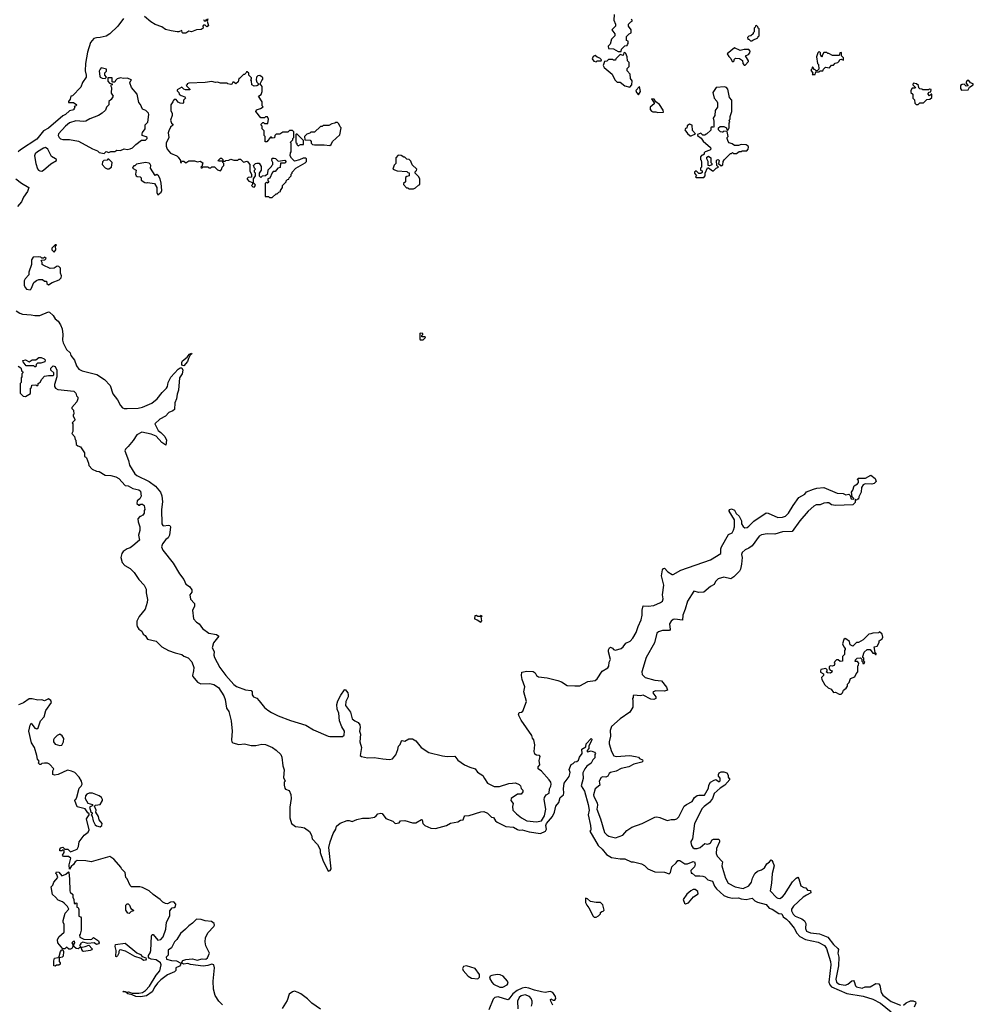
# Model space of a CAD drawing. Extents: x 2494106 to 2685573, y 758056 to 915185.
# Tile 151 of 256: x 2588666 to 2598590, y 807634 to 817882. Entities that reach past the tile are written whole.
import ezdxf

# ---------------------------------------------------------------- set-up
doc = ezdxf.new("R2010")
doc.units = 0

msp = doc.modelspace()

# ---------------------------------------------------------------- linework, layer by layer
at = {"layer": '0CON05XD'}
for points in [[(2589748, 817895), (2589687, 817813), (2589606, 817734), (2589565, 817709), (2589503, 817697), (2589465, 817694), (2589438, 817685), (2589404, 817645), (2589373, 817545), (2589351, 817425), (2589349, 817349), (2589358, 817305), (2589357, 817283), (2589321, 817229), (2589302, 817178), (2589215, 817090), (2589200, 817085), (2589192, 817055), (2589175, 817030), (2589175, 817020), (2589225, 817020), (2589260, 816995), (2589248, 816982), (2589232, 816978), (2589240, 816965), (2589230, 816955), (2589230, 816945), (2589185, 816932), (2589144, 816895), (2589115, 816882), (2588965, 816753), (2588914, 816726), (2588845, 816638), (2588674, 816526), (2588650, 816505)], [(2590625, 817890), (2590618, 817865), (2590632, 817818), (2590615, 817808), (2590595, 817823), (2590580, 817825), (2590572, 817815), (2590574, 817795), (2590555, 817780), (2590505, 817776), (2590455, 817754), (2590425, 817762), (2590395, 817742), (2590365, 817742), (2590358, 817748), (2590355, 817768), (2590324, 817756), (2590305, 817756), (2590244, 817764), (2590185, 817781), (2590146, 817806), (2590075, 817833), (2590030, 817860), (2589965, 817916)], [(2590580, 817885), (2590585, 817870), (2590605, 817870), (2590612, 817888)], [(2594852, 817935), (2594848, 817875), (2594866, 817836), (2594868, 817815), (2594830, 817775), (2594860, 817735), (2594860, 817715), (2594825, 817680), (2594812, 817628), (2594790, 817605), (2594793, 817583), (2594845, 817580), (2594895, 817552), (2594925, 817550)], [(2594925, 817550), (2594930, 817575), (2594962, 817608), (2594988, 817612), (2594990, 817625), (2595000, 817635), (2594998, 817658), (2594980, 817665), (2594980, 817705), (2595010, 817735), (2595030, 817745), (2595030, 817775), (2595002, 817815), (2595002, 817835), (2595025, 817860), (2595040, 817865), (2595040, 817875), (2595030, 817885)], [(2596285, 817660), (2596295, 817670), (2596348, 817692), (2596350, 817705), (2596360, 817715), (2596360, 817785), (2596350, 817795), (2596348, 817808), (2596335, 817820), (2596322, 817818), (2596320, 817805), (2596310, 817795), (2596310, 817755), (2596300, 817745), (2596300, 817735), (2596275, 817712), (2596255, 817710), (2596240, 817695), (2596245, 817680), (2596255, 817680), (2596272, 817662), (2596285, 817660)], [(2596215, 817410), (2596250, 817445), (2596250, 817455), (2596220, 817505), (2596251, 817519), (2596263, 817535), (2596267, 817555), (2596255, 817572), (2596205, 817572), (2596165, 817562), (2596105, 817590), (2596030, 817525), (2596045, 817500), (2596068, 817478), (2596080, 817445), (2596090, 817445), (2596100, 817455), (2596102, 817468), (2596115, 817480), (2596157, 817477), (2596188, 817458), (2596190, 817425), (2596205, 817410), (2596215, 817410)], [(2594665, 817444), (2594675, 817452), (2594718, 817452), (2594720, 817465), (2594705, 817480), (2594675, 817490), (2594655, 817510), (2594635, 817498), (2594622, 817475), (2594640, 817450), (2594665, 817444)], [(2595015, 817180), (2595038, 817205), (2595040, 817245), (2595021, 817271), (2595020, 817315), (2594988, 817348), (2594988, 817372), (2595007, 817393), (2595010, 817435), (2594990, 817455), (2594988, 817495), (2594975, 817530), (2594965, 817540), (2594952, 817538), (2594945, 817510), (2594915, 817520), (2594870, 817475), (2594865, 817460), (2594845, 817460), (2594835, 817468), (2594795, 817468), (2594775, 817450), (2594752, 817448), (2594738, 817405), (2594748, 817385), (2594833, 817315), (2594858, 817255), (2594885, 817232), (2594915, 817230), (2594963, 817193), (2595015, 817180)], [(2596945, 817310), (2596952, 817338), (2596985, 817340), (2596995, 817350), (2597025, 817350), (2597030, 817365), (2597053, 817387), (2597095, 817382), (2597115, 817410), (2597135, 817410), (2597152, 817428), (2597180, 817435), (2597195, 817450), (2597202, 817468), (2597215, 817470), (2597238, 817462), (2597240, 817485), (2597220, 817505), (2597220, 817535), (2597215, 817540), (2597202, 817538), (2597195, 817510), (2597125, 817508), (2597085, 817530), (2597075, 817530), (2597065, 817540), (2597035, 817540), (2597020, 817515), (2597015, 817490), (2597000, 817515), (2597000, 817535), (2596985, 817550), (2596973, 817537), (2596958, 817495), (2596970, 817425), (2596980, 817415), (2596982, 817368), (2596968, 817352), (2596955, 817350), (2596945, 817360), (2596932, 817362), (2596930, 817375), (2596915, 817390), (2596910, 817365), (2596900, 817355), (2596920, 817325), (2596912, 817312), (2596945, 817310)], [(2589555, 817270), (2589570, 817285), (2589552, 817305), (2589553, 817327), (2589570, 817345), (2589570, 817365), (2589515, 817380), (2589502, 817368), (2589492, 817345), (2589500, 817295), (2589505, 817283), (2589525, 817272), (2589555, 817270)], [(2589545, 816490), (2589565, 816510), (2589595, 816500), (2589615, 816510), (2589655, 816510), (2589678, 816522), (2589715, 816520), (2589755, 816538), (2589785, 816532), (2589815, 816538), (2589841, 816549), (2589876, 816584), (2589934, 816626), (2589975, 816627), (2589992, 816645), (2589992, 816655), (2589984, 816664), (2589940, 816675), (2589940, 816695), (2589943, 816707), (2589972, 816745), (2589973, 816787), (2589998, 816815), (2590010, 816895), (2590007, 816907), (2589980, 816935), (2589945, 816950), (2589925, 817000), (2589905, 817020), (2589888, 817105), (2589830, 817175), (2589813, 817223), (2589822, 817248), (2589830, 817255), (2589783, 817273), (2589745, 817268), (2589714, 817276), (2589680, 817265), (2589662, 817248), (2589655, 817230), (2589635, 817230), (2589630, 817235), (2589630, 817275), (2589582, 817278), (2589582, 817242), (2589602, 817222), (2589630, 817215), (2589628, 817202), (2589610, 817195), (2589620, 817175), (2589618, 817118), (2589640, 817085), (2589619, 817051), (2589595, 817030), (2589593, 816995), (2589568, 816972), (2589560, 816940), (2589525, 816908), (2589485, 816885), (2589395, 816850), (2589354, 816826), (2589335, 816822), (2589252, 816828), (2589185, 816809), (2589142, 816775), (2589071, 816695), (2589066, 816675), (2589076, 816655), (2589092, 816642), (2589115, 816636), (2589186, 816634), (2589277, 816617), (2589425, 816537), (2589477, 816517), (2589495, 816500), (2589545, 816490)], [(2591295, 816030), (2591335, 816070), (2591345, 816070), (2591362, 816088), (2591380, 816095), (2591380, 816105), (2591400, 816135), (2591400, 816155), (2591440, 816195), (2591440, 816205), (2591452, 816218), (2591468, 816222), (2591470, 816235), (2591490, 816255), (2591490, 816275), (2591500, 816285), (2591500, 816295), (2591540, 816335), (2591638, 816392), (2591650, 816405), (2591650, 816435), (2591645, 816440), (2591615, 816440), (2591577, 816423), (2591525, 816410), (2591495, 816440), (2591480, 816465), (2591483, 816497), (2591490, 816505), (2591490, 816595), (2591480, 816605), (2591508, 816632), (2591510, 816645), (2591520, 816655), (2591520, 816715), (2591505, 816730), (2591475, 816730), (2591458, 816712), (2591405, 816710), (2591375, 816690), (2591335, 816690), (2591320, 816675), (2591318, 816652), (2591295, 816650), (2591285, 816660), (2591275, 816660), (2591238, 816612), (2591222, 816612), (2591220, 816665), (2591210, 816675), (2591210, 816725), (2591190, 816745), (2591190, 816775), (2591180, 816785), (2591180, 816795), (2591195, 816810), (2591205, 816810), (2591215, 816800), (2591248, 816802), (2591257, 816847), (2591245, 816870), (2591225, 816870), (2591215, 816860), (2591175, 816860), (2591122, 816925), (2591130, 816945), (2591172, 816958), (2591200, 816975), (2591190, 816985), (2591190, 817025), (2591150, 817085), (2591178, 817102), (2591188, 817135), (2591188, 817185), (2591170, 817215), (2591185, 817250), (2591197, 817263), (2591197, 817277), (2591190, 817285), (2591165, 817300), (2591145, 817298), (2591132, 817285), (2591127, 817255), (2591135, 817230), (2591150, 817215), (2591150, 817205), (2591135, 817192), (2591105, 817190), (2591082, 817202), (2591080, 817245), (2591070, 817255), (2591080, 817265), (2591080, 817275), (2591050, 817305), (2591050, 817325), (2591035, 817340), (2591025, 817340), (2591020, 817325), (2591005, 817310), (2590995, 817310), (2590955, 817270), (2590945, 817270), (2590940, 817235), (2590917, 817213), (2590895, 817230), (2590885, 817230), (2590875, 817212), (2590865, 817208), (2590833, 817213), (2590825, 817220), (2590805, 817220), (2590755, 817220), (2590725, 817232), (2590705, 817228), (2590665, 817240), (2590595, 817228), (2590425, 817220), (2590410, 817215), (2590410, 817205), (2590400, 817195), (2590438, 817158), (2590438, 817152), (2590393, 817153), (2590375, 817160), (2590355, 817180), (2590305, 817150), (2590305, 817140), (2590322, 817125), (2590327, 817107), (2590345, 817092), (2590385, 817080), (2590390, 817065), (2590370, 817045), (2590370, 817015), (2590365, 817010), (2590335, 817012), (2590314, 817024), (2590295, 817050), (2590275, 817050), (2590262, 817038), (2590260, 817025), (2590238, 816995), (2590238, 816935), (2590252, 816905), (2590252, 816885), (2590237, 816835), (2590246, 816806), (2590260, 816795), (2590260, 816785), (2590237, 816763), (2590218, 816725), (2590212, 816705), (2590218, 816655), (2590192, 816595), (2590190, 816565), (2590200, 816535), (2590235, 816492), (2590300, 816465), (2590315, 816450), (2590340, 816415), (2590340, 816395), (2590345, 816392), (2590355, 816410), (2590375, 816408), (2590395, 816393), (2590425, 816412), (2590485, 816412), (2590515, 816402), (2590545, 816408), (2590572, 816392), (2590560, 816355), (2590550, 816345), (2590555, 816340), (2590565, 816340), (2590575, 816350), (2590625, 816350), (2590635, 816340), (2590655, 816340), (2590665, 816350), (2590695, 816350), (2590725, 816320), (2590755, 816310), (2590767, 816323), (2590772, 816348), (2590790, 816365), (2590790, 816385), (2590780, 816395), (2590780, 816410), (2590735, 816410), (2590730, 816415), (2590755, 816440), (2590765, 816440), (2590780, 816425), (2590780, 816410), (2590805, 816410), (2590813, 816417), (2590842, 816418), (2590865, 816429), (2590895, 816420), (2590935, 816420), (2590945, 816430), (2590965, 816430), (2590995, 816400), (2591035, 816408), (2591060, 816375), (2591060, 816305), (2591080, 816275), (2591078, 816242), (2591045, 816240), (2591035, 816230), (2591032, 816222), (2591052, 816202), (2591088, 816188), (2591090, 816165), (2591080, 816155), (2591092, 816142), (2591105, 816140), (2591120, 816155), (2591118, 816168), (2591100, 816185), (2591100, 816225), (2591120, 816255), (2591120, 816285), (2591110, 816295), (2591110, 816315), (2591120, 816325), (2591110, 816335), (2591100, 816365), (2591120, 816385), (2591135, 816390), (2591157, 816387), (2591180, 816355), (2591180, 816315), (2591160, 816285), (2591160, 816255), (2591175, 816240), (2591192, 816258), (2591225, 816260), (2591248, 816282), (2591252, 816318), (2591288, 816352), (2591290, 816365), (2591300, 816375), (2591300, 816395), (2591290, 816415), (2591295, 816440), (2591315, 816442), (2591327, 816437), (2591355, 816410), (2591425, 816420), (2591438, 816402), (2591425, 816390), (2591382, 816388), (2591378, 816342), (2591352, 816338), (2591325, 816300), (2591305, 816300), (2591292, 816288), (2591268, 816232), (2591250, 816225), (2591250, 816205), (2591258, 816192), (2591245, 816180), (2591235, 816190), (2591220, 816175), (2591222, 816042), (2591255, 816040), (2591265, 816030), (2591295, 816030)], [(2595105, 817100), (2595128, 817135), (2595115, 817188), (2595078, 817145), (2595084, 817124), (2595105, 817100)], [(2595785, 816240), (2595800, 816255), (2595800, 816285), (2595825, 816340), (2595835, 816340), (2595875, 816310), (2595885, 816310), (2595913, 816337), (2595940, 816345), (2595920, 816365), (2595918, 816415), (2595925, 816422), (2595936, 816426), (2595947, 816417), (2595940, 816385), (2595965, 816360), (2595985, 816370), (2595988, 816405), (2595997, 816423), (2596062, 816488), (2596075, 816490), (2596085, 816500), (2596095, 816490), (2596125, 816490), (2596155, 816510), (2596175, 816510), (2596185, 816518), (2596232, 816518), (2596247, 816533), (2596252, 816555), (2596246, 816566), (2596228, 816578), (2596175, 816582), (2596145, 816572), (2596105, 816572), (2596080, 816590), (2596049, 816599), (2596038, 816615), (2596030, 816645), (2596030, 816655), (2596040, 816665), (2596028, 816718), (2595995, 816720), (2595985, 816710), (2595975, 816710), (2595960, 816715), (2595940, 816735), (2595940, 816755), (2595955, 816770), (2595995, 816770), (2596020, 816755), (2596020, 816745), (2596032, 816732), (2596040, 816735), (2596048, 816755), (2596050, 816805), (2596058, 816815), (2596050, 816835), (2596060, 816845), (2596060, 816875), (2596078, 816925), (2596077, 817045), (2596053, 817073), (2596037, 817157), (2596020, 817175), (2596002, 817182), (2595915, 817177), (2595878, 817125), (2595893, 817065), (2595922, 817035), (2595928, 817015), (2595928, 816972), (2595904, 816936), (2595900, 816885), (2595882, 816855), (2595890, 816825), (2595890, 816765), (2595885, 816760), (2595872, 816768), (2595860, 816755), (2595858, 816732), (2595815, 816690), (2595805, 816690), (2595795, 816680), (2595775, 816680), (2595755, 816700), (2595720, 816685), (2595720, 816675), (2595758, 816648), (2595778, 816618), (2595855, 816552), (2595860, 816535), (2595847, 816523), (2595800, 816505), (2595790, 816495), (2595788, 816482), (2595775, 816470), (2595762, 816468), (2595750, 816455), (2595750, 816425), (2595758, 816418), (2595760, 816395), (2595760, 816345), (2595750, 816335), (2595750, 816315), (2595768, 816308), (2595768, 816292), (2595755, 816280), (2595735, 816280), (2595705, 816310), (2595690, 816295), (2595690, 816285), (2595710, 816255), (2595700, 816245), (2595705, 816240), (2595785, 816240)], [(2598015, 817000), (2598033, 817017), (2598072, 817018), (2598105, 817050), (2598137, 817053), (2598158, 817072), (2598158, 817108), (2598152, 817108), (2598135, 817090), (2598120, 817105), (2598120, 817115), (2598132, 817128), (2598148, 817132), (2598150, 817155), (2598135, 817160), (2598125, 817150), (2598065, 817150), (2598055, 817160), (2598033, 817163), (2598022, 817172), (2598020, 817195), (2598000, 817215), (2597965, 817220), (2597960, 817205), (2597990, 817175), (2597985, 817170), (2597955, 817170), (2597940, 817145), (2597940, 817125), (2597960, 817105), (2597960, 817065), (2597977, 817047), (2597982, 817012), (2597995, 817000), (2598015, 817000)], [(2598468, 817148), (2598535, 817150), (2598552, 817178), (2598590, 817205), (2598590, 817215), (2598560, 817225), (2598545, 817248), (2598525, 817250), (2598512, 817225), (2598538, 817192), (2598515, 817190), (2598495, 817210), (2598473, 817207), (2598458, 817195), (2598457, 817167), (2598468, 817148)], [(2595306, 816916), (2595365, 816920), (2595361, 816941), (2595325, 816998), (2595287, 817027), (2595268, 817055), (2595242, 817058), (2595270, 817015), (2595270, 817005), (2595228, 816972), (2595228, 816948), (2595241, 816931), (2595254, 816924), (2595285, 816923), (2595306, 816916)], [(2591895, 816572), (2591908, 816582), (2591920, 816615), (2591997, 816683), (2592010, 816755), (2592000, 816765), (2591988, 816798), (2591975, 816810), (2591955, 816810), (2591947, 816803), (2591913, 816797), (2591885, 816780), (2591825, 816780), (2591815, 816770), (2591795, 816770), (2591735, 816710), (2591695, 816710), (2591685, 816700), (2591655, 816690), (2591630, 816665), (2591632, 816632), (2591688, 816628), (2591700, 816615), (2591700, 816595), (2591715, 816582), (2591735, 816578), (2591835, 816580), (2591895, 816572)], [(2595655, 816672), (2595700, 816695), (2595668, 816728), (2595664, 816784), (2595637, 816793), (2595614, 816776), (2595608, 816752), (2595595, 816750), (2595588, 816735), (2595615, 816697), (2595644, 816674), (2595655, 816672)], [(2591565, 816570), (2591588, 816582), (2591618, 816582), (2591620, 816625), (2591555, 816690), (2591545, 816690), (2591540, 816685), (2591540, 816605), (2591550, 816595), (2591552, 816582), (2591565, 816570)], [(2588895, 816306), (2588915, 816314), (2588989, 816381), (2589050, 816415), (2589050, 816425), (2589040, 816435), (2588997, 816457), (2588958, 816535), (2588935, 816550), (2588915, 816546), (2588850, 816505), (2588827, 816485), (2588821, 816465), (2588834, 816385), (2588850, 816330), (2588861, 816315), (2588875, 816308), (2588895, 816306)], [(2592715, 816120), (2592765, 816122), (2592785, 816130), (2592815, 816160), (2592830, 816165), (2592830, 816225), (2592815, 816250), (2592780, 816285), (2592782, 816298), (2592797, 816313), (2592798, 816325), (2592752, 816372), (2592735, 816410), (2592718, 816428), (2592695, 816430), (2592675, 816450), (2592665, 816450), (2592637, 816467), (2592605, 816470), (2592580, 816445), (2592580, 816385), (2592563, 816367), (2592550, 816325), (2592595, 816310), (2592695, 816300), (2592705, 816290), (2592718, 816288), (2592720, 816255), (2592695, 816250), (2592682, 816238), (2592680, 816195), (2592662, 816178), (2592660, 816165), (2592692, 816132), (2592705, 816130), (2592715, 816120)], [(2595845, 816360), (2595830, 816365), (2595830, 816405), (2595817, 816435), (2595818, 816452), (2595835, 816462), (2595857, 816445), (2595860, 816395), (2595870, 816385), (2595868, 816372), (2595845, 816360)], [(2589595, 816330), (2589620, 816345), (2589630, 816395), (2589595, 816430), (2589585, 816430), (2589575, 816420), (2589543, 816417), (2589528, 816402), (2589523, 816373), (2589555, 816340), (2589575, 816330), (2589595, 816330)], [(2590105, 816060), (2590140, 816085), (2590147, 816103), (2590139, 816179), (2590128, 816225), (2590112, 816255), (2590095, 816270), (2590075, 816260), (2590028, 816335), (2590030, 816365), (2590025, 816378), (2590015, 816387), (2589975, 816396), (2589883, 816377), (2589865, 816360), (2589855, 816360), (2589842, 816348), (2589840, 816335), (2589880, 816315), (2589872, 816275), (2589877, 816257), (2589888, 816248), (2589920, 816245), (2589930, 816235), (2589932, 816212), (2589968, 816188), (2589985, 816182), (2589995, 816188), (2590068, 816178), (2590092, 816135), (2590092, 816082), (2590105, 816060)], [(2588627, 816225), (2588685, 816179), (2588760, 816135), (2588746, 816094), (2588706, 816034), (2588684, 815985), (2588644, 815936)], [(2589025, 815462), (2589042, 815485), (2589040, 815525), (2589050, 815535), (2589045, 815540), (2589035, 815540), (2589000, 815505), (2589000, 815485), (2589025, 815462)], [(2588775, 815070), (2588785, 815080), (2588814, 815146), (2588842, 815168), (2588865, 815178), (2588905, 815178), (2588925, 815160), (2588945, 815160), (2588950, 815135), (2588965, 815122), (2589003, 815147), (2589078, 815175), (2589098, 815195), (2589102, 815215), (2589090, 815245), (2589090, 815295), (2589075, 815312), (2589055, 815318), (2589025, 815297), (2588985, 815293), (2588910, 815325), (2588900, 815335), (2588900, 815355), (2588890, 815375), (2588895, 815380), (2588928, 815382), (2588940, 815395), (2588925, 815410), (2588915, 815400), (2588895, 815400), (2588885, 815410), (2588865, 815412), (2588805, 815410), (2588788, 815382), (2588790, 815335), (2588760, 815255), (2588760, 815225), (2588723, 815185), (2588714, 815165), (2588714, 815115), (2588725, 815090), (2588738, 815078), (2588775, 815070)], [(2588631, 814851), (2588667, 814827), (2588697, 814817), (2588785, 814811), (2588825, 814802), (2588875, 814803), (2588965, 814842), (2588975, 814837), (2589013, 814803), (2589037, 814767), (2589065, 814744), (2589090, 814705), (2589108, 814665), (2589114, 814605), (2589112, 814545), (2589119, 814519), (2589155, 814450), (2589192, 814415), (2589197, 814385), (2589235, 814337), (2589259, 814279), (2589283, 814243), (2589315, 814226), (2589468, 814188), (2589548, 814138), (2589608, 814075), (2589635, 813987), (2589685, 813925), (2589717, 813865), (2589735, 813843), (2589755, 813834), (2589785, 813834), (2589898, 813838), (2589945, 813849), (2590040, 813890), (2590096, 813935), (2590149, 814001), (2590193, 814045), (2590206, 814064), (2590211, 814105), (2590240, 814160), (2590314, 814246), (2590335, 814257), (2590355, 814257), (2590365, 814235), (2590356, 814194), (2590330, 814155), (2590320, 814025), (2590306, 813984), (2590299, 813935), (2590279, 813895), (2590276, 813824), (2590261, 813809), (2590217, 813795), (2590184, 813756), (2590126, 813724), (2590074, 813675), (2590106, 813606), (2590136, 813586), (2590178, 813545), (2590193, 813505), (2590188, 813452), (2590145, 813481), (2590088, 813548), (2590035, 813568), (2589939, 813589), (2589885, 813561), (2589848, 813502), (2589795, 813438), (2589767, 813413), (2589760, 813395), (2589799, 813295), (2589809, 813245), (2589864, 813154), (2589885, 813138), (2590015, 813075), (2590081, 813025), (2590132, 812965), (2590144, 812925), (2590151, 812865), (2590143, 812785), (2590147, 812635), (2590155, 812617), (2590163, 812613), (2590215, 812622), (2590228, 812618), (2590234, 812605), (2590224, 812516), (2590210, 812490), (2590187, 812473), (2590152, 812428), (2590142, 812395), (2590155, 812362), (2590263, 812225), (2590328, 812115), (2590376, 812055), (2590396, 812005), (2590435, 811981), (2590457, 811947), (2590459, 811925), (2590437, 811895), (2590445, 811850), (2590486, 811805), (2590484, 811775), (2590466, 811735), (2590476, 811645), (2590505, 811612), (2590534, 811594), (2590570, 811545), (2590635, 811497), (2590715, 811481), (2590738, 811465), (2590683, 811395), (2590670, 811345), (2590690, 811305), (2590687, 811267), (2590693, 811245), (2590748, 811138), (2590811, 811055), (2590895, 810961), (2590922, 810942), (2591015, 810906), (2591075, 810900), (2591084, 810885), (2591087, 810855), (2591100, 810835), (2591135, 810820), (2591158, 810792), (2591215, 810723), (2591248, 810695), (2591285, 810670), (2591356, 810636), (2591486, 810586), (2591645, 810540), (2591725, 810490), (2591875, 810426), (2591895, 810421), (2592025, 810422), (2592044, 810435), (2592047, 810475), (2592020, 810520), (2591994, 810584), (2591986, 810665), (2591970, 810705), (2591967, 810755), (2591976, 810794), (2592007, 810853), (2592045, 810908), (2592055, 810910), (2592080, 810875), (2592086, 810855), (2592084, 810835), (2592060, 810785), (2592058, 810745), (2592109, 810675), (2592126, 810605), (2592154, 810584), (2592187, 810567), (2592206, 810544), (2592209, 810515), (2592203, 810475), (2592212, 810445), (2592206, 810366), (2592224, 810305), (2592210, 810225), (2592223, 810213), (2592285, 810200), (2592355, 810202), (2592445, 810187), (2592515, 810183), (2592545, 810190), (2592580, 810230), (2592603, 810287), (2592608, 810322), (2592625, 810338), (2592638, 810375), (2592645, 810380), (2592675, 810373), (2592715, 810398), (2592755, 810396), (2592790, 810375), (2592844, 810305), (2592925, 810256), (2593065, 810219), (2593115, 810213), (2593195, 810216), (2593226, 810176), (2593295, 810125), (2593351, 810101), (2593405, 810086), (2593429, 810049), (2593485, 810014), (2593502, 809985), (2593536, 809936), (2593605, 809902), (2593658, 809902), (2593755, 809931), (2593796, 809936), (2593825, 809938), (2593865, 809920), (2593877, 809907), (2593885, 809880), (2593902, 809862), (2593902, 809845), (2593885, 809822), (2593845, 809822), (2593781, 809775), (2593776, 809755), (2593802, 809725), (2593793, 809693), (2593798, 809655), (2593837, 809615), (2593889, 809575), (2593945, 809542), (2594045, 809534), (2594095, 809544), (2594127, 809595), (2594140, 809665), (2594124, 809765), (2594126, 809785), (2594145, 809813), (2594175, 809832), (2594178, 809875), (2594194, 809905), (2594196, 809925), (2594192, 809945), (2594175, 809970), (2594095, 810060), (2594062, 810085), (2594063, 810107), (2594078, 810125), (2594073, 810173), (2594083, 810213), (2594075, 810222), (2594045, 810227), (2594028, 810238), (2594019, 810265)], [(2592865, 814550), (2592890, 814575), (2592885, 814580), (2592852, 814582), (2592850, 814595), (2592860, 814605), (2592860, 814615), (2592835, 814620), (2592830, 814615), (2592830, 814555), (2592835, 814550), (2592865, 814550)], [(2590375, 814280), (2590362, 814282), (2590354, 814294), (2590352, 814315), (2590360, 814330), (2590410, 814370), (2590435, 814402), (2590455, 814410), (2590458, 814405), (2590441, 814389), (2590424, 814356), (2590414, 814325), (2590375, 814280)], [(2588835, 814270), (2588825, 814270), (2588815, 814280), (2588735, 814280), (2588702, 814322), (2588700, 814335), (2588725, 814342), (2588765, 814322), (2588795, 814340), (2588835, 814340), (2588865, 814367), (2588890, 814365), (2588922, 814352), (2588932, 814342), (2588929, 814321), (2588885, 814308), (2588852, 814308), (2588838, 814292), (2588835, 814270)], [(2588650, 814275), (2588678, 814258), (2588690, 814225), (2588700, 814215), (2588700, 814205), (2588690, 814195), (2588690, 814165), (2588680, 814155), (2588680, 814105), (2588670, 814095), (2588670, 813995), (2588702, 813962), (2588725, 813960), (2588778, 813992), (2588780, 814045), (2588790, 814055), (2588792, 814078), (2588835, 814080), (2588845, 814070), (2588858, 814082), (2588860, 814095), (2588880, 814110), (2588895, 814140), (2588925, 814170), (2588965, 814180), (2589012, 814178), (2589020, 814185), (2589022, 814205), (2588990, 814235), (2588990, 814255), (2589015, 814278), (2589035, 814272), (2589051, 814235), (2589053, 814165), (2589027, 814085), (2589027, 814065), (2589038, 814048), (2589062, 814032), (2589230, 814015), (2589250, 813995), (2589258, 813968), (2589272, 813952), (2589272, 813935), (2589260, 813905), (2589210, 813845), (2589210, 813835), (2589227, 813817), (2589230, 813775), (2589222, 813768), (2589222, 813755), (2589240, 813725), (2589240, 813715), (2589212, 813685), (2589218, 813675), (2589218, 813595), (2589210, 813575), (2589238, 813545), (2589243, 813513), (2589250, 813505), (2589255, 813460), (2589270, 813445), (2589300, 813435), (2589340, 813375), (2589340, 813335), (2589355, 813330), (2589361, 813321), (2589382, 813265), (2589385, 813240), (2589422, 813202), (2589465, 813182), (2589495, 813178), (2589555, 813140), (2589615, 813138), (2589665, 813123), (2589697, 813105), (2589764, 813034), (2589795, 813029), (2589845, 813003), (2589905, 812988), (2589924, 812974), (2589929, 812921), (2589917, 812893), (2589887, 812875), (2589884, 812845), (2589905, 812830), (2589915, 812830), (2589925, 812840), (2589945, 812840), (2589960, 812825), (2589968, 812785), (2589960, 812775), (2589960, 812745), (2589948, 812725), (2589925, 812710), (2589915, 812710), (2589894, 812686), (2589898, 812655), (2589918, 812605), (2589917, 812565), (2589902, 812515), (2589912, 812465), (2589844, 812405), (2589815, 812384), (2589784, 812376), (2589743, 812347), (2589729, 812325), (2589720, 812285), (2589731, 812231), (2589762, 812202), (2589815, 812171), (2589859, 812129), (2589906, 812056), (2589961, 811995), (2589981, 811955), (2589982, 811915), (2589996, 811846), (2589992, 811815), (2589971, 811745), (2589911, 811669), (2589885, 811620), (2589884, 811585), (2589890, 811565), (2589905, 811538), (2589936, 811516), (2589952, 811485), (2589972, 811472), (2589995, 811434), (2590085, 811412), (2590146, 811356), (2590215, 811316), (2590285, 811291), (2590352, 811275), (2590376, 811256), (2590419, 811239), (2590458, 811198), (2590478, 811138), (2590476, 811104), (2590466, 811056), (2590469, 811045), (2590517, 810987), (2590550, 810970), (2590645, 810971), (2590685, 810961), (2590735, 810930), (2590791, 810845), (2590806, 810805), (2590820, 810715), (2590842, 810682), (2590868, 810585), (2590878, 810475), (2590869, 810385), (2590874, 810365), (2590884, 810355), (2590945, 810339), (2591005, 810346), (2591075, 810328), (2591125, 810326), (2591185, 810340), (2591225, 810337), (2591296, 810306), (2591335, 810280), (2591385, 810234), (2591395, 810205), (2591406, 810116), (2591418, 810075), (2591413, 809995), (2591430, 809955), (2591420, 809945), (2591418, 809915), (2591424, 809884), (2591434, 809874), (2591469, 809859), (2591488, 809818), (2591492, 809775), (2591479, 809685), (2591476, 809575), (2591494, 809515), (2591535, 809483), (2591595, 809479), (2591629, 809469), (2591681, 809431), (2591702, 809395), (2591711, 809355), (2591767, 809297), (2591794, 809245), (2591794, 809215), (2591821, 809135), (2591875, 809018), (2591898, 809025), (2591906, 809045), (2591884, 809265), (2591898, 809325), (2591930, 809410), (2591956, 809455), (2591963, 809487), (2592002, 809518), (2592075, 809546), (2592096, 809546), (2592125, 809537), (2592174, 809556), (2592235, 809571), (2592302, 809572), (2592357, 809583), (2592376, 809594), (2592392, 809615), (2592425, 809623), (2592438, 809618), (2592475, 809567), (2592549, 809539), (2592575, 809514), (2592616, 809524), (2592628, 809542), (2592673, 809547), (2592755, 809523), (2592787, 809523), (2592846, 809556), (2592853, 809553), (2592860, 809515), (2592882, 809495), (2592944, 809466), (2592995, 809463), (2593107, 809495), (2593151, 809519), (2593225, 809534), (2593255, 809550), (2593280, 809555), (2593290, 809585), (2593300, 809595), (2593345, 809600), (2593465, 809636), (2593495, 809640), (2593535, 809622), (2593575, 809582), (2593598, 809578), (2593618, 809545), (2593635, 809530), (2593725, 809486), (2593805, 809476), (2593845, 809454), (2593865, 809446), (2593895, 809450), (2593969, 809429), (2594085, 809412), (2594137, 809435), (2594147, 809455), (2594142, 809495), (2594147, 809515), (2594210, 809590), (2594233, 809635), (2594246, 809695), (2594278, 809735), (2594289, 809785), (2594327, 809815), (2594330, 809835), (2594324, 809875), (2594334, 809935), (2594384, 810006), (2594394, 810045), (2594384, 810076), (2594405, 810130), (2594425, 810140), (2594442, 810158), (2594465, 810162), (2594482, 810175), (2594493, 810207), (2594518, 810245), (2594515, 810290), (2594557, 810313), (2594560, 810345), (2594615, 810400), (2594620, 810395), (2594618, 810375), (2594590, 810325), (2594590, 810295), (2594572, 810275), (2594572, 810265), (2594575, 810260), (2594615, 810272), (2594648, 810258), (2594660, 810245), (2594652, 810235), (2594652, 810198), (2594632, 810178), (2594613, 810145), (2594568, 810112), (2594548, 810085), (2594528, 810042), (2594530, 809985), (2594508, 809908), (2594543, 809853), (2594583, 809715), (2594592, 809655), (2594581, 809605), (2594607, 809495), (2594610, 809455), (2594610, 809445), (2594600, 809435), (2594686, 809285), (2594728, 809248), (2594774, 809194), (2594825, 809160), (2594915, 809148), (2594965, 809149), (2595028, 809118), (2595055, 809118), (2595137, 809097), (2595169, 809079), (2595204, 809044), (2595275, 809012), (2595375, 809010), (2595425, 808990), (2595440, 809005), (2595452, 809065), (2595498, 809105), (2595515, 809130), (2595535, 809130), (2595587, 809097), (2595615, 809097), (2595675, 809120), (2595690, 809115), (2595696, 809094), (2595687, 809063), (2595672, 809048), (2595650, 809025), (2595655, 809000), (2595665, 809000), (2595695, 808970), (2595745, 808972), (2595775, 808968), (2595795, 808960), (2595829, 808929), (2595875, 808917), (2595898, 808865), (2595917, 808837), (2595995, 808767), (2596035, 808749), (2596085, 808738), (2596145, 808743), (2596175, 808731), (2596225, 808726), (2596287, 808737), (2596315, 808711), (2596345, 808698), (2596435, 808674), (2596465, 808634), (2596497, 808625), (2596565, 808580), (2596596, 808576), (2596610, 808545), (2596645, 808521), (2596669, 808495), (2596725, 808425), (2596753, 808373), (2596785, 808340), (2596845, 808309), (2596975, 808282), (2597043, 808245), (2597064, 808215), (2597105, 808080), (2597106, 808045), (2597087, 807865), (2597096, 807836), (2597115, 807815), (2597275, 807746), (2597445, 807717), (2597545, 807688), (2597625, 807646), (2597736, 807556)], [(2594019, 810265), (2594026, 810335), (2594018, 810385), (2594003, 810403), (2593995, 810430), (2593885, 810590), (2593858, 810645), (2593865, 810670), (2593887, 810673), (2593902, 810685), (2593942, 810785), (2593913, 810885), (2593922, 810938), (2593894, 811015), (2593887, 811055), (2593891, 811089), (2593945, 811100), (2594009, 811099), (2594032, 811085), (2594046, 811056), (2594065, 811041), (2594155, 811032), (2594265, 811004), (2594305, 810990), (2594365, 810953), (2594445, 810947), (2594495, 810950), (2594578, 810992), (2594656, 811004), (2594675, 811022), (2594728, 811102), (2594785, 811137), (2594796, 811154), (2594802, 811195), (2594813, 811223), (2594792, 811302), (2594794, 811324), (2594804, 811345), (2594815, 811351), (2594835, 811339), (2594847, 811325), (2594865, 811319), (2594925, 811337), (2594945, 811353), (2594975, 811391), (2595018, 811415), (2595048, 811445), (2595083, 811505), (2595102, 811565), (2595135, 811635), (2595143, 811685), (2595143, 811735), (2595155, 811782), (2595205, 811777), (2595265, 811784), (2595334, 811815), (2595355, 811831), (2595361, 811855), (2595354, 811896), (2595371, 811995), (2595344, 812095), (2595354, 812155), (2595365, 812170), (2595375, 812172), (2595412, 812135), (2595455, 812106), (2595465, 812106), (2595545, 812152), (2595855, 812261), (2595964, 812325), (2595961, 812375), (2595969, 812395), (2596043, 812525), (2596079, 812541), (2596095, 812567), (2596106, 812605), (2596106, 812675), (2596048, 812765), (2596048, 812775), (2596056, 812784), (2596075, 812790), (2596105, 812778), (2596122, 812742), (2596154, 812715), (2596176, 812666), (2596178, 812635), (2596195, 812606), (2596214, 812594), (2596235, 812597), (2596255, 812609), (2596305, 812663), (2596435, 812749), (2596455, 812746), (2596555, 812702), (2596603, 812703), (2596635, 812714), (2596668, 812745), (2596715, 812827), (2596775, 812907), (2596837, 812945), (2596854, 812966), (2596928, 812995), (2596960, 813005), (2597035, 813012), (2597174, 812954), (2597235, 812949), (2597265, 812936), (2597295, 812942), (2597308, 812928), (2597320, 812895), (2597345, 812890), (2597348, 812898), (2597330, 812915), (2597321, 812965), (2597336, 812985), (2597351, 813029), (2597385, 813050), (2597397, 813065), (2597397, 813087), (2597380, 813095), (2597395, 813110), (2597469, 813111), (2597525, 813140), (2597570, 813105), (2597578, 813075), (2597560, 813055), (2597535, 813048), (2597465, 813050), (2597445, 813042), (2597428, 813012), (2597424, 812965), (2597400, 812915), (2597395, 812890), (2597385, 812890), (2597375, 812880), (2597362, 812888), (2597360, 812855), (2597337, 812833), (2597155, 812826), (2597115, 812834), (2597085, 812854), (2597065, 812854), (2597035, 812850), (2596995, 812834), (2596955, 812833), (2596931, 812819), (2596873, 812767), (2596785, 812665), (2596705, 812554), (2596605, 812551), (2596525, 812528), (2596445, 812530), (2596385, 812519), (2596363, 812507), (2596290, 812405), (2596255, 812380), (2596215, 812365), (2596184, 812335), (2596179, 812315), (2596184, 812285), (2596179, 812215), (2596168, 812162), (2596158, 812142), (2596097, 812083), (2596065, 812061), (2595995, 812078), (2595935, 812061), (2595907, 812035), (2595895, 812004), (2595855, 811983), (2595787, 811923), (2595735, 811919), (2595683, 811935), (2595615, 811828), (2595593, 811745), (2595567, 811685), (2595565, 811631), (2595485, 811643), (2595465, 811638), (2595445, 811622), (2595430, 811595), (2595434, 811535), (2595427, 811525), (2595355, 811525), (2595315, 811510), (2595298, 811495), (2595273, 811395), (2595185, 811244), (2595140, 811095), (2595144, 811065), (2595175, 811036), (2595275, 811006), (2595345, 810999), (2595396, 810936), (2595406, 810904), (2595375, 810894), (2595285, 810896), (2595258, 810885), (2595256, 810875), (2595286, 810834), (2595287, 810815), (2595265, 810806), (2595235, 810811), (2595155, 810851), (2595125, 810846), (2595058, 810852), (2595050, 810845), (2595052, 810828), (2595042, 810815), (2595047, 810793), (2595047, 810725), (2595014, 810676), (2594915, 810605), (2594824, 810525), (2594812, 810485), (2594814, 810426), (2594800, 810365), (2594801, 810345), (2594826, 810265), (2594849, 810219), (2594875, 810214), (2595015, 810224), (2595075, 810214), (2595107, 810207), (2595115, 810192), (2595148, 810178), (2595150, 810165), (2595140, 810155), (2595058, 810132), (2595005, 810104), (2594925, 810087), (2594875, 810059), (2594815, 810046), (2594800, 810035), (2594785, 810008), (2594765, 809997), (2594735, 810000), (2594717, 809993), (2594698, 809955), (2594705, 809915), (2594656, 809875), (2594638, 809815), (2594642, 809795), (2594675, 809732), (2594678, 809708), (2594672, 809665), (2594709, 809565), (2594751, 809421), (2594775, 809396), (2594797, 809385), (2594865, 809368), (2594942, 809395), (2594985, 809444), (2595035, 809476), (2595145, 809516), (2595275, 809580), (2595295, 809584), (2595327, 809577), (2595405, 809547), (2595445, 809557), (2595485, 809556), (2595505, 809564), (2595524, 809586), (2595581, 809695), (2595607, 809715), (2595665, 809745), (2595690, 809785), (2595715, 809807), (2595735, 809812), (2595791, 809809), (2595836, 809884), (2595839, 809915), (2595854, 809945), (2595894, 809966), (2595912, 809972), (2595945, 809950), (2595955, 809958), (2595956, 809986), (2595938, 810008), (2595938, 810025), (2595945, 810042), (2595965, 810053), (2595995, 810052), (2596025, 810042), (2596039, 810019), (2596038, 809998), (2596058, 809975), (2596006, 809914), (2595956, 809885), (2595893, 809827), (2595876, 809775), (2595846, 809734), (2595789, 809691), (2595770, 809670), (2595688, 809515), (2595669, 809355), (2595652, 809328), (2595652, 809318), (2595659, 809285), (2595670, 809265), (2595685, 809257), (2595715, 809257), (2595746, 809265), (2595795, 809306), (2595825, 809300), (2595845, 809306), (2595856, 809315), (2595871, 809345), (2595885, 809353), (2595941, 809351), (2595950, 809340), (2595950, 809325), (2595919, 809255), (2595913, 809203), (2595924, 809175), (2595979, 809115), (2595974, 809075), (2595981, 809049), (2596010, 808945), (2596038, 808895), (2596111, 808855), (2596195, 808839), (2596255, 808866), (2596281, 808905), (2596293, 808947), (2596318, 808995), (2596345, 809018), (2596387, 809033), (2596416, 809054), (2596440, 809095), (2596468, 809115), (2596485, 809138), (2596495, 809132), (2596505, 809112), (2596516, 809075), (2596498, 808995), (2596491, 808895), (2596477, 808815), (2596541, 808745), (2596555, 808737), (2596575, 808736), (2596606, 808754), (2596625, 808775), (2596710, 808910), (2596745, 808947), (2596765, 808958), (2596775, 808940), (2596795, 808867), (2596825, 808850), (2596847, 808847), (2596865, 808823), (2596897, 808817), (2596898, 808795), (2596855, 808769), (2596821, 808749), (2596720, 808655), (2596699, 808625), (2596697, 808605), (2596715, 808571), (2596735, 808552), (2596805, 808525), (2596834, 808504), (2596846, 808475), (2596843, 808423), (2596855, 808394), (2596895, 808376), (2596988, 808368), (2597075, 808332), (2597136, 808255), (2597181, 808215), (2597187, 808205), (2597179, 808165), (2597189, 808125), (2597188, 808035), (2597159, 807895), (2597167, 807865), (2597195, 807844), (2597255, 807834), (2597285, 807844), (2597325, 807878), (2597342, 807882), (2597351, 807871), (2597364, 807825), (2597375, 807815), (2597435, 807802), (2597465, 807815), (2597485, 807815), (2597515, 807817), (2597575, 807851), (2597606, 807846), (2597619, 807829), (2597632, 807755), (2597650, 807730), (2597735, 807662), (2597833, 807625)], [(2593465, 811610), (2593476, 811625), (2593470, 811665), (2593480, 811675), (2593465, 811680), (2593455, 811670), (2593435, 811670), (2593415, 811680), (2593402, 811678), (2593400, 811645), (2593427, 811637), (2593465, 811610)], [(2597215, 810862), (2597230, 810875), (2597240, 810905), (2597266, 810924), (2597280, 810945), (2597280, 810965), (2597297, 810983), (2597312, 811025), (2597358, 811042), (2597370, 811075), (2597390, 811095), (2597390, 811155), (2597397, 811163), (2597400, 811185), (2597385, 811200), (2597362, 811202), (2597365, 811220), (2597383, 811237), (2597415, 811240), (2597430, 811225), (2597430, 811205), (2597440, 811195), (2597442, 811182), (2597455, 811180), (2597460, 811195), (2597450, 811205), (2597450, 811235), (2597440, 811245), (2597440, 811255), (2597455, 811300), (2597485, 811328), (2597518, 811328), (2597545, 811290), (2597558, 811288), (2597573, 811273), (2597580, 811275), (2597580, 811285), (2597570, 811295), (2597560, 811355), (2597588, 811362), (2597612, 811398), (2597612, 811418), (2597643, 811437), (2597650, 811455), (2597642, 811485), (2597615, 811510), (2597605, 811500), (2597545, 811498), (2597525, 811488), (2597503, 811487), (2597445, 811428), (2597395, 811400), (2597375, 811400), (2597335, 811360), (2597310, 811375), (2597300, 811410), (2597265, 811438), (2597255, 811440), (2597241, 811429), (2597230, 811385), (2597243, 811353), (2597257, 811337), (2597258, 811325), (2597250, 811315), (2597250, 811275), (2597228, 811252), (2597230, 811205), (2597205, 811200), (2597185, 811220), (2597165, 811220), (2597148, 811202), (2597142, 811185), (2597148, 811175), (2597140, 811160), (2597125, 811152), (2597102, 811158), (2597090, 811145), (2597090, 811125), (2597102, 811112), (2597120, 811105), (2597118, 811092), (2597105, 811080), (2597072, 811082), (2597060, 811095), (2597070, 811105), (2597070, 811115), (2597055, 811130), (2597005, 811117), (2597000, 811105), (2597001, 811091), (2597030, 811075), (2597030, 811055), (2597010, 811035), (2597013, 811013), (2597045, 810960), (2597078, 810928), (2597110, 810915), (2597135, 810880), (2597155, 810882), (2597195, 810862), (2597215, 810862)], [(2589792, 807742), (2589770, 807760), (2589740, 807765), (2589745, 807770), (2589765, 807768), (2589770, 807760), (2589798, 807762), (2589835, 807748), (2589905, 807749), (2589945, 807757), (2589975, 807777), (2590016, 807824), (2590085, 807938), (2590125, 807982), (2590140, 808045), (2590130, 808065), (2590085, 808098), (2590034, 808104), (2590014, 808114), (2590008, 808125), (2590008, 808142), (2590025, 808170), (2590030, 808195), (2590037, 808343), (2590045, 808360), (2590055, 808360), (2590105, 808300), (2590135, 808310), (2590160, 808335), (2590188, 808415), (2590193, 808487), (2590227, 808553), (2590230, 808605), (2590252, 808638), (2590275, 808640), (2590288, 808652), (2590290, 808675), (2590272, 808702), (2590235, 808698), (2590205, 808680), (2590185, 808682), (2590155, 808698), (2590128, 808725), (2590056, 808776), (2590015, 808816), (2589945, 808850), (2589915, 808856), (2589830, 808855), (2589815, 808870), (2589785, 808940), (2589770, 808955), (2589763, 809005), (2589727, 809045), (2589722, 809058), (2589645, 809146), (2589605, 809171), (2589410, 809115), (2589355, 809127), (2589265, 809132), (2589242, 809118), (2589225, 809088), (2589201, 809069), (2589185, 809040), (2589181, 809085), (2589200, 809155), (2589175, 809172), (2589122, 809172), (2589110, 809185), (2589130, 809215), (2589130, 809235), (2589115, 809240), (2589105, 809230), (2589085, 809230), (2589085, 809250), (2589095, 809262), (2589115, 809270), (2589135, 809250), (2589167, 809247), (2589195, 809220), (2589265, 809248), (2589277, 809275), (2589284, 809326), (2589336, 809395), (2589379, 809425), (2589390, 809450), (2589362, 809565), (2589390, 809605), (2589390, 809615), (2589375, 809628), (2589348, 809668), (2589265, 809690), (2589241, 809755), (2589242, 809765), (2589255, 809773), (2589262, 809788), (2589286, 809885), (2589306, 809905), (2589316, 809924), (2589311, 809955), (2589285, 809999), (2589239, 810045), (2589205, 810062), (2589165, 810070), (2589065, 810024), (2589027, 810017), (2589012, 810025), (2589012, 810065), (2589022, 810085), (2588975, 810132), (2588955, 810142), (2588925, 810142), (2588895, 810140), (2588885, 810130), (2588875, 810130), (2588863, 810145), (2588870, 810165), (2588851, 810185), (2588846, 810225), (2588819, 810305), (2588789, 810355), (2588760, 810475), (2588775, 810540), (2588785, 810560), (2588825, 810508), (2588845, 810502), (2588860, 810510), (2588882, 810585), (2588922, 810625), (2588937, 810693), (2588998, 810775), (2588992, 810795), (2588965, 810812), (2588925, 810793), (2588895, 810803), (2588855, 810798), (2588795, 810814), (2588765, 810812), (2588707, 810773), (2588655, 810751)], [(2589085, 810328), (2589105, 810330), (2589121, 810365), (2589125, 810400), (2589108, 810428), (2589085, 810444), (2589055, 810430), (2589025, 810402), (2589017, 810385), (2589017, 810365), (2589035, 810343), (2589085, 810328)], [(2589505, 809480), (2589520, 809495), (2589523, 809515), (2589494, 809554), (2589485, 809588), (2589458, 809635), (2589462, 809655), (2589443, 809695), (2589455, 809708), (2589502, 809715), (2589528, 809755), (2589528, 809765), (2589517, 809785), (2589492, 809802), (2589425, 809832), (2589388, 809832), (2589365, 809821), (2589351, 809805), (2589346, 809775), (2589376, 809726), (2589423, 809713), (2589427, 809705), (2589422, 809698), (2589392, 809685), (2589408, 809638), (2589420, 809625), (2589420, 809615), (2589410, 809605), (2589422, 809592), (2589432, 809545), (2589452, 809502), (2589465, 809490), (2589505, 809480)], [(2589195, 808208), (2589178, 808208), (2589155, 808228), (2589135, 808210), (2589115, 808210), (2589063, 808273), (2589060, 808305), (2589073, 808337), (2589130, 808385), (2589130, 808465), (2589118, 808488), (2589118, 808505), (2589138, 808582), (2589178, 808625), (2589165, 808650), (2589128, 808688), (2589112, 808702), (2589065, 808718), (2589040, 808750), (2589008, 808775), (2588993, 808855), (2589012, 808875), (2589023, 808905), (2589063, 808955), (2589054, 808984), (2589042, 808995), (2589048, 809012), (2589075, 809008), (2589105, 808972), (2589145, 808988), (2589175, 809012), (2589179, 809009), (2589186, 808935), (2589187, 808815), (2589192, 808802), (2589218, 808775), (2589218, 808748), (2589230, 808725), (2589232, 808682), (2589245, 808680), (2589255, 808690), (2589260, 808685), (2589260, 808645), (2589275, 808640), (2589282, 808622), (2589282, 808552), (2589300, 808545), (2589307, 808535), (2589307, 808405), (2589297, 808363), (2589290, 808355), (2589292, 808332), (2589335, 808312), (2589405, 808308), (2589418, 808312), (2589435, 808330), (2589488, 808295), (2589492, 808275), (2589485, 808262), (2589465, 808257), (2589442, 808272), (2589375, 808268), (2589322, 808282), (2589298, 808265), (2589298, 808252), (2589290, 808245), (2589300, 808235), (2589298, 808222), (2589285, 808220), (2589275, 808210), (2589253, 808213), (2589230, 808235), (2589230, 808255), (2589240, 808275), (2589235, 808290), (2589222, 808288), (2589210, 808275), (2589220, 808255), (2589220, 808235), (2589210, 808215), (2589195, 808208)], [(2595595, 808681), (2595605, 808683), (2595625, 808690), (2595678, 808752), (2595726, 808784), (2595725, 808808), (2595695, 808828), (2595675, 808828), (2595650, 808815), (2595610, 808780), (2595570, 808725), (2595585, 808688), (2595595, 808681)], [(2589805, 808580), (2589792, 808582), (2589772, 808615), (2589770, 808665), (2589785, 808680), (2589795, 808680), (2589810, 808665), (2589822, 808632), (2589850, 808615), (2589848, 808602), (2589825, 808600), (2589805, 808580)], [(2594645, 808540), (2594665, 808542), (2594690, 808555), (2594710, 808575), (2594712, 808588), (2594725, 808600), (2594738, 808602), (2594750, 808615), (2594735, 808670), (2594712, 808692), (2594665, 808692), (2594605, 808703), (2594575, 808732), (2594555, 808740), (2594553, 808695), (2594568, 808665), (2594588, 808638), (2594635, 808550), (2594645, 808540)], [(2590777, 807627), (2590740, 807665), (2590702, 807725), (2590683, 807793), (2590678, 807875), (2590692, 808015), (2590685, 808044), (2590665, 808051), (2590625, 808038), (2590575, 808032), (2590445, 808049), (2590415, 808059), (2590372, 808052), (2590350, 808065), (2590365, 808089), (2590395, 808099), (2590465, 808106), (2590514, 808094), (2590564, 808106), (2590605, 808104), (2590622, 808118), (2590632, 808142), (2590643, 808165), (2590604, 808244), (2590597, 808285), (2590601, 808325), (2590624, 808376), (2590687, 808445), (2590693, 808457), (2590690, 808475), (2590664, 808494), (2590595, 808504), (2590555, 808517), (2590505, 808520), (2590465, 808478), (2590425, 808452), (2590392, 808415), (2590340, 808370), (2590301, 808309), (2590278, 808285), (2590245, 808220), (2590213, 808197), (2590210, 808145), (2590190, 808125), (2590194, 808104), (2590245, 808088), (2590297, 808087), (2590342, 808062), (2590340, 808045), (2590329, 808031), (2590290, 808015), (2590290, 807985), (2590277, 807973), (2590205, 807942), (2590135, 807890), (2590100, 807855), (2590071, 807815), (2590045, 807762), (2589985, 807723), (2589925, 807710), (2589875, 807714), (2589835, 807733), (2589792, 807742)], [(2589955, 808089), (2589931, 808111), (2589865, 808132), (2589766, 808186), (2589715, 808200), (2589705, 808198), (2589698, 808185), (2589698, 808165), (2589685, 808138), (2589675, 808128), (2589665, 808132), (2589670, 808195), (2589660, 808235), (2589663, 808257), (2589765, 808270), (2589885, 808170), (2589922, 808152), (2589941, 808131), (2589979, 808119), (2589983, 808105), (2589975, 808093), (2589955, 808089)], [(2589035, 808030), (2589022, 808035), (2589022, 808085), (2589030, 808115), (2589068, 808122), (2589078, 808132), (2589092, 808185), (2589105, 808200), (2589115, 808200), (2589122, 808185), (2589120, 808135), (2589107, 808123), (2589082, 808118), (2589078, 808112), (2589078, 808078), (2589087, 808067), (2589087, 808053), (2589075, 808040), (2589048, 808042), (2589035, 808030)], [(2589335, 808184), (2589325, 808188), (2589312, 808205), (2589310, 808225), (2589315, 808230), (2589346, 808234), (2589385, 808248), (2589422, 808212), (2589418, 808202), (2589400, 808195), (2589335, 808184)], [(2593435, 807899), (2593450, 807915), (2593450, 807945), (2593406, 808006), (2593315, 808033), (2593284, 808026), (2593276, 808005), (2593282, 807985), (2593335, 807925), (2593368, 807905), (2593435, 807899)], [(2593695, 807812), (2593740, 807835), (2593750, 807855), (2593742, 807875), (2593696, 807925), (2593665, 807940), (2593635, 807943), (2593578, 807935), (2593561, 807925), (2593556, 807905), (2593578, 807865), (2593596, 807845), (2593663, 807813), (2593695, 807812)], [(2591795, 807583), (2591707, 807645), (2591662, 807692), (2591593, 807743), (2591565, 807758), (2591525, 807769), (2591505, 807765), (2591471, 807739), (2591450, 807675), (2591399, 807591)], [(2594213, 807625), (2594192, 807665), (2594190, 807685), (2594195, 807690), (2594218, 807678), (2594235, 807678), (2594246, 807695), (2594243, 807715), (2594216, 807755), (2594185, 807767), (2594135, 807756), (2594095, 807765), (2594025, 807780), (2593963, 807803), (2593925, 807808), (2593895, 807802), (2593842, 807778), (2593797, 807743), (2593755, 807687), (2593745, 807682), (2593645, 807710), (2593612, 807705), (2593595, 807688), (2593548, 807575)], [(2593991, 807615), (2593998, 807642), (2593998, 807665), (2593988, 807695), (2593970, 807715), (2593925, 807733), (2593885, 807723), (2593864, 807705), (2593848, 807665), (2593851, 807585)], [(2597864, 807626), (2597891, 807649), (2597935, 807669), (2597965, 807669), (2597989, 807659), (2597991, 807645), (2597976, 807605)]]:
    msp.add_lwpolyline(points, dxfattribs=at)

doc.saveas('drawing.dxf')
